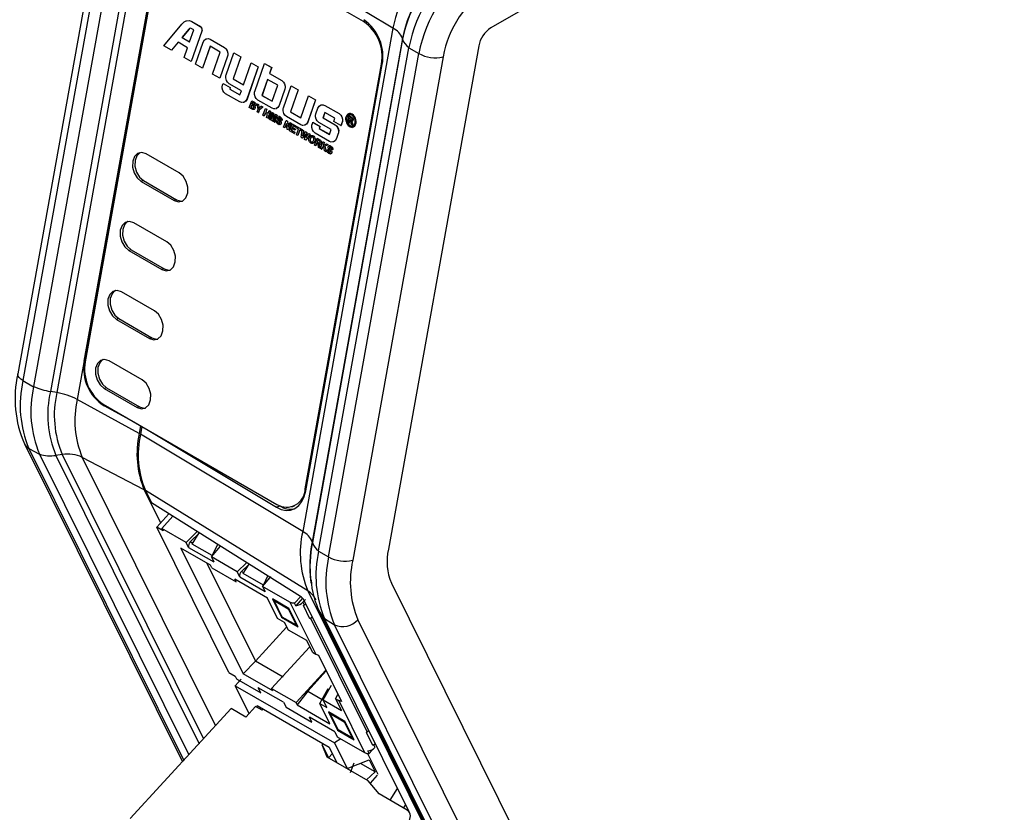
# Model space of a CAD drawing. Header units: millimetres. Extents: x 17 to 414, y 5 to 292.
# Tile 37 of 53: x 281 to 337, y 143 to 189. Entities that reach past the tile are written whole.
import ezdxf

# ---------------------------------------------------------------- set-up
doc = ezdxf.new("R2010")
doc.units = ezdxf.units.MM

msp = doc.modelspace()

# ---------------------------------------------------------------- linework, layer by layer
at = {"color": 7, "linetype": 'Continuous', "lineweight": 25}
for p, q in [((361.549, 219.627), (307.771, 188.581)), ((285.646, 197.694), (280.425, 168.562)), ((285.942, 197.304), (280.72, 168.171)), ((286.556, 196.953), (281.337, 167.833)), ((287.527, 196.675), (282.305, 167.543)), ((287.9, 196.608), (282.679, 167.476)), ((289.081, 196.212), (283.86, 167.08)), ((300.416, 188.957), (290.375, 194.754)), ((302.12, 188.572), (292.741, 194.204)), ((284.265, 169.294), (288.687, 193.965)), ((288.729, 193.843), (284.323, 169.261)), ((288.87, 187.543), (289.908, 188.796)), ((290.317, 188.511), (289.917, 188.032)), ((290.324, 188.513), (289.924, 188.034)), ((290.317, 188.511), (290.324, 188.513)), ((290.479, 188.956), (290.486, 188.958)), ((290.479, 188.956), (290.978, 188.668)), ((290.486, 188.958), (290.985, 188.67)), ((290.598, 188.479), (290.491, 188.54)), ((290.978, 188.668), (290.985, 188.67)), ((302.12, 188.572), (296.898, 159.44)), ((289.917, 188.032), (289.924, 188.034)), ((289.917, 188.032), (290.356, 187.779)), ((289.924, 188.034), (290.357, 187.784)), ((290.356, 187.779), (290.598, 188.479)), ((291.062, 188.402), (290.448, 186.632)), ((291.069, 188.404), (290.455, 186.634)), ((291.062, 188.402), (291.069, 188.404)), ((291.077, 188.457), (291.084, 188.459)), ((291.549, 187.929), (291.556, 187.931)), ((291.549, 187.929), (292.373, 187.454)), ((291.556, 187.931), (292.38, 187.456)), ((302.67, 187.968), (297.448, 158.836)), ((302.679, 187.927), (297.457, 158.795)), ((302.679, 187.927), (302.67, 187.968)), ((289.31, 187.289), (288.87, 187.543)), ((289.688, 187.755), (289.31, 187.289)), ((289.691, 187.753), (289.317, 187.291)), ((290.237, 187.438), (289.688, 187.755)), ((290.042, 186.866), (290.237, 187.438)), ((290.697, 186.488), (291.142, 187.761)), ((291.546, 187.521), (291.103, 186.253)), ((291.551, 187.518), (291.11, 186.256)), ((292.135, 187.182), (291.546, 187.521)), ((292.373, 187.454), (292.38, 187.456)), ((297.822, 158.317), (303.041, 187.436)), ((307.079, 187.545), (301.857, 158.413)), ((303.041, 187.436), (303.043, 187.449)), ((303.041, 187.436), (303.619, 187.098)), ((289.31, 187.289), (289.317, 187.291)), ((290.448, 186.632), (290.042, 186.866)), ((291.692, 185.914), (292.135, 187.182)), ((292.548, 186.951), (292.103, 185.677)), ((292.555, 186.953), (292.11, 185.679)), ((292.47, 185.861), (292.916, 187.14)), ((292.532, 187.266), (292.539, 187.268)), ((292.548, 186.951), (292.555, 186.953)), ((292.562, 187.013), (292.569, 187.015)), ((293.322, 186.906), (292.878, 185.632)), ((293.329, 186.908), (292.885, 185.634)), ((292.916, 187.14), (292.923, 187.142)), ((292.916, 187.14), (293.322, 186.906)), ((292.923, 187.142), (293.329, 186.908)), ((293.322, 186.906), (293.329, 186.908)), ((298.398, 157.966), (303.619, 187.098)), ((305.015, 186.904), (299.794, 157.772)), ((290.448, 186.632), (290.455, 186.634)), ((291.103, 186.253), (290.697, 186.488)), ((291.103, 186.253), (291.11, 186.256)), ((293.469, 185.291), (293.915, 186.563)), ((294.321, 186.329), (293.672, 184.465)), ((294.328, 186.331), (293.679, 184.467)), ((293.915, 186.563), (293.922, 186.565)), ((293.915, 186.563), (294.321, 186.329)), ((293.922, 186.565), (294.328, 186.331)), ((294.129, 184.91), (294.691, 186.525)), ((294.321, 186.329), (294.328, 186.331)), ((294.691, 186.525), (294.698, 186.527)), ((294.691, 186.525), (295.099, 186.289)), ((294.698, 186.527), (295.106, 186.291)), ((295.099, 186.289), (294.981, 185.948)), ((295.106, 186.291), (294.988, 185.95)), ((295.099, 186.289), (295.106, 186.291)), ((297.051, 161.914), (301.457, 186.496)), ((297.078, 161.789), (301.5, 186.46)), ((292.103, 185.677), (291.692, 185.914)), ((292.103, 185.677), (292.11, 185.679)), ((294.981, 185.948), (294.988, 185.95)), ((294.981, 185.948), (295.688, 185.54)), ((294.988, 185.95), (295.695, 185.542)), ((292.266, 185.277), (292.298, 185.366)), ((292.298, 185.366), (292.305, 185.368)), ((292.298, 185.366), (292.706, 185.13)), ((292.305, 185.368), (292.713, 185.132)), ((293.352, 184.949), (292.645, 185.357)), ((292.706, 185.13), (292.677, 185.046)), ((292.713, 185.132), (292.684, 185.049)), ((292.706, 185.13), (292.713, 185.132)), ((292.878, 185.632), (292.885, 185.634)), ((292.878, 185.632), (293.469, 185.291)), ((292.885, 185.634), (293.471, 185.296)), ((294.862, 185.607), (294.542, 184.678)), ((294.867, 185.604), (294.549, 184.68)), ((295.453, 185.266), (294.862, 185.607)), ((295.131, 184.338), (295.453, 185.266)), ((295.688, 185.54), (295.695, 185.542)), ((295.786, 183.952), (296.231, 185.226)), ((295.846, 185.353), (295.853, 185.355)), ((295.876, 185.098), (295.883, 185.1)), ((296.231, 185.226), (296.238, 185.229)), ((296.231, 185.226), (296.637, 184.992)), ((296.238, 185.229), (296.644, 184.994)), ((293.265, 184.298), (292.441, 184.773)), ((292.677, 185.046), (292.684, 185.049)), ((292.677, 185.046), (293.27, 184.704)), ((292.684, 185.049), (293.272, 184.709)), ((293.27, 184.704), (293.352, 184.949)), ((294.542, 184.678), (294.549, 184.68)), ((294.542, 184.678), (295.131, 184.338)), ((294.549, 184.68), (295.132, 184.343)), ((295.86, 185.037), (295.534, 184.095)), ((295.867, 185.039), (295.54, 184.098)), ((295.86, 185.037), (295.867, 185.039)), ((296.637, 184.992), (296.195, 183.724)), ((296.644, 184.994), (296.201, 183.726)), ((296.637, 184.992), (296.644, 184.994)), ((296.788, 183.381), (297.23, 184.65)), ((297.23, 184.65), (297.237, 184.652)), ((297.23, 184.65), (297.636, 184.415)), ((297.237, 184.652), (297.643, 184.417)), ((293.504, 184.277), (293.463, 184.271)), ((293.504, 184.277), (293.511, 184.279)), ((293.672, 184.465), (293.679, 184.467)), ((293.808, 183.983), (293.957, 184.372)), ((293.97, 183.889), (293.808, 183.983)), ((293.942, 184.106), (293.903, 184.005)), ((293.903, 184.005), (293.91, 184.007)), ((293.903, 184.005), (293.971, 183.965)), ((293.947, 184.103), (293.91, 184.007)), ((293.91, 184.007), (293.978, 183.968)), ((294.026, 184.058), (293.942, 184.106)), ((293.957, 184.372), (293.964, 184.374)), ((293.957, 184.372), (294.074, 184.304)), ((293.964, 184.374), (294.081, 184.306)), ((294.003, 184.266), (293.967, 184.174)), ((293.967, 184.174), (293.974, 184.176)), ((293.967, 184.174), (294.021, 184.143)), ((293.971, 183.965), (293.978, 183.968)), ((294.008, 184.263), (293.974, 184.176)), ((293.974, 184.176), (294.028, 184.145)), ((294.058, 184.234), (294.003, 184.266)), ((294.021, 184.143), (294.028, 184.145)), ((294.03, 183.939), (294.036, 183.941)), ((294.036, 183.941), (294.05, 183.943)), ((294.074, 184.304), (294.081, 184.306)), ((294.075, 184.119), (294.081, 184.121)), ((294.081, 184.121), (294.086, 184.122)), ((294.127, 184.27), (294.134, 184.272)), ((294.14, 184.003), (294.147, 184.005)), ((294.141, 184.06), (294.15, 184.063)), ((294.145, 183.942), (294.152, 183.944)), ((294.167, 184.073), (294.148, 184.064)), ((294.161, 184.07), (294.167, 184.073)), ((294.167, 184.228), (294.174, 184.23)), ((294.187, 184.177), (294.194, 184.18)), ((294.188, 184.123), (294.194, 184.126)), ((294.267, 184.193), (294.274, 184.195)), ((294.315, 183.875), (294.267, 184.193)), ((294.267, 184.193), (294.342, 184.149)), ((294.274, 184.195), (294.349, 184.152)), ((295.127, 183.931), (294.303, 184.406)), ((294.342, 184.149), (294.349, 184.152)), ((294.342, 184.149), (294.363, 184.003)), ((294.349, 184.152), (294.37, 184.005)), ((294.363, 184.003), (294.37, 184.005)), ((294.588, 184.007), (294.382, 183.827)), ((294.595, 184.01), (294.389, 183.829)), ((294.399, 183.957), (294.442, 183.996)), ((294.442, 183.996), (294.506, 184.055)), ((294.506, 184.055), (294.513, 184.057)), ((294.506, 184.055), (294.588, 184.007)), ((294.513, 184.057), (294.595, 184.01)), ((294.588, 184.007), (294.595, 184.01)), ((295.534, 184.095), (295.54, 184.098)), ((297.636, 184.415), (297.191, 183.138)), ((297.643, 184.417), (297.198, 183.141)), ((297.636, 184.415), (297.643, 184.417)), ((297.659, 183.617), (297.773, 183.937)), ((298.179, 184.102), (298.186, 184.104)), ((298.179, 184.102), (299.003, 183.626)), ((298.186, 184.104), (299.01, 183.628)), ((294.083, 183.859), (294.092, 183.861)), ((294.114, 183.878), (294.121, 183.88)), ((294.257, 183.724), (294.315, 183.875)), ((294.327, 183.683), (294.257, 183.724)), ((294.382, 183.827), (294.327, 183.683)), ((294.327, 183.683), (294.334, 183.685)), ((294.389, 183.829), (294.334, 183.685)), ((294.382, 183.827), (294.389, 183.829)), ((294.6, 183.526), (294.749, 183.915)), ((294.671, 183.485), (294.6, 183.526)), ((294.737, 183.659), (294.671, 183.485)), ((294.671, 183.485), (294.677, 183.487)), ((294.742, 183.656), (294.677, 183.487)), ((294.87, 183.582), (294.737, 183.659)), ((294.749, 183.915), (294.756, 183.917)), ((294.749, 183.915), (294.819, 183.874)), ((294.756, 183.917), (294.826, 183.876)), ((294.819, 183.874), (294.762, 183.724)), ((294.762, 183.724), (294.769, 183.726)), ((294.762, 183.724), (294.894, 183.647)), ((294.826, 183.876), (294.769, 183.726)), ((294.769, 183.726), (294.896, 183.652)), ((294.803, 183.408), (294.87, 183.582)), ((294.874, 183.368), (294.803, 183.408)), ((294.819, 183.874), (294.826, 183.876)), ((295.022, 183.757), (294.874, 183.368)), ((294.874, 183.368), (294.881, 183.37)), ((295.029, 183.759), (294.881, 183.37)), ((294.894, 183.647), (294.952, 183.797)), ((294.944, 183.327), (295.093, 183.716)), ((294.952, 183.797), (294.959, 183.8)), ((294.952, 183.797), (295.022, 183.757)), ((294.959, 183.8), (295.029, 183.759)), ((295.127, 183.618), (295.008, 183.29)), ((295.123, 183.591), (295.015, 183.292)), ((295.022, 183.757), (295.029, 183.759)), ((295.075, 183.252), (295.127, 183.618)), ((295.093, 183.716), (295.1, 183.718)), ((295.093, 183.716), (295.194, 183.658)), ((295.1, 183.718), (295.201, 183.66)), ((295.341, 183.492), (295.142, 183.213)), ((295.334, 183.474), (295.149, 183.215)), ((295.194, 183.658), (295.15, 183.35)), ((295.15, 183.35), (295.321, 183.584)), ((295.201, 183.66), (295.158, 183.362)), ((295.194, 183.658), (295.201, 183.66)), ((295.21, 183.174), (295.341, 183.492)), ((295.423, 183.526), (295.274, 183.137)), ((295.43, 183.528), (295.281, 183.139)), ((295.321, 183.584), (295.328, 183.586)), ((295.321, 183.584), (295.423, 183.526)), ((295.366, 183.911), (295.325, 183.906)), ((295.328, 183.586), (295.43, 183.528)), ((295.372, 183.913), (295.332, 183.908)), ((295.366, 183.911), (295.372, 183.913)), ((295.423, 183.526), (295.43, 183.528)), ((295.515, 183.455), (295.507, 183.453)), ((295.597, 183.433), (295.604, 183.436)), ((296.785, 182.974), (295.961, 183.449)), ((296.195, 183.724), (296.201, 183.726)), ((296.195, 183.724), (296.788, 183.381)), ((296.201, 183.726), (296.79, 183.386)), ((298.176, 183.694), (298.07, 183.386)), ((298.07, 183.386), (298.077, 183.388)), ((298.07, 183.386), (298.778, 182.977)), ((298.181, 183.691), (298.077, 183.388)), ((298.077, 183.388), (298.785, 182.98)), ((298.764, 183.355), (298.176, 183.694)), ((299.003, 183.626), (299.01, 183.628)), ((299.163, 183.438), (299.17, 183.44)), ((299.507, 183.5), (299.514, 183.503)), ((299.608, 183.56), (299.514, 183.503)), ((299.525, 183.101), (299.596, 183.491)), ((299.596, 183.491), (299.602, 183.493)), ((299.596, 183.491), (299.702, 183.43)), ((299.602, 183.493), (299.709, 183.432)), ((299.636, 183.409), (299.615, 183.292)), ((299.642, 183.406), (299.622, 183.294)), ((299.693, 183.376), (299.636, 183.409)), ((299.702, 183.43), (299.709, 183.432)), ((299.753, 183.591), (299.76, 183.593)), ((299.78, 183.373), (299.787, 183.375)), ((295.008, 183.29), (294.944, 183.327)), ((295.008, 183.29), (295.015, 183.292)), ((295.142, 183.213), (295.075, 183.252)), ((295.142, 183.213), (295.149, 183.215)), ((295.274, 183.137), (295.21, 183.174)), ((295.274, 183.137), (295.281, 183.139)), ((295.38, 183.23), (295.386, 183.232)), ((295.38, 183.23), (295.447, 183.195)), ((295.386, 183.232), (295.454, 183.197)), ((295.447, 183.195), (295.454, 183.197)), ((295.449, 183.135), (295.456, 183.137)), ((295.502, 183.079), (295.509, 183.081)), ((295.521, 183.349), (295.528, 183.351)), ((295.527, 183.312), (295.534, 183.314)), ((295.572, 183.249), (295.579, 183.251)), ((295.586, 182.984), (295.594, 182.987)), ((295.602, 182.99), (295.593, 182.989)), ((295.595, 182.988), (295.602, 182.99)), ((295.703, 183.228), (295.635, 183.264)), ((295.638, 183.154), (295.645, 183.156)), ((295.649, 183.064), (295.655, 183.066)), ((295.684, 183.344), (295.691, 183.346)), ((295.703, 183.228), (295.71, 183.231)), ((295.798, 182.834), (295.947, 183.223)), ((295.864, 182.796), (295.798, 182.834)), ((295.964, 183.057), (295.864, 182.796)), ((295.864, 182.796), (295.871, 182.798)), ((295.965, 183.045), (295.871, 182.798)), ((295.947, 183.223), (295.954, 183.225)), ((295.947, 183.223), (296.013, 183.185)), ((295.954, 183.225), (296.02, 183.187)), ((296.005, 182.715), (295.964, 183.057)), ((296.013, 183.185), (296.02, 183.187)), ((296.013, 183.185), (296.054, 182.843)), ((296.02, 183.187), (296.06, 182.858)), ((296.054, 182.843), (296.154, 183.104)), ((296.219, 183.066), (296.071, 182.677)), ((296.226, 183.068), (296.077, 182.679)), ((296.142, 182.635), (296.291, 183.024)), ((296.154, 183.104), (296.161, 183.106)), ((296.154, 183.104), (296.219, 183.066)), ((296.161, 183.106), (296.226, 183.068)), ((296.219, 183.066), (296.226, 183.068)), ((296.291, 183.024), (296.298, 183.027)), ((296.291, 183.024), (296.545, 182.878)), ((296.298, 183.027), (296.552, 182.88)), ((296.337, 182.919), (296.303, 182.83)), ((296.303, 182.83), (296.31, 182.832)), ((296.303, 182.83), (296.481, 182.728)), ((296.342, 182.916), (296.31, 182.832)), ((296.31, 182.832), (296.487, 182.73)), ((296.521, 182.813), (296.337, 182.919)), ((296.545, 182.878), (296.521, 182.813)), ((296.521, 182.813), (296.527, 182.815)), ((296.552, 182.88), (296.527, 182.815)), ((296.545, 182.878), (296.552, 182.88)), ((296.564, 182.788), (296.589, 182.853)), ((296.589, 182.853), (296.596, 182.855)), ((296.589, 182.853), (296.859, 182.697)), ((296.596, 182.855), (296.866, 182.699)), ((297.024, 182.952), (296.984, 182.947)), ((297.031, 182.954), (296.991, 182.949)), ((297.024, 182.952), (297.031, 182.954)), ((297.191, 183.138), (297.198, 183.141)), ((297.444, 182.996), (297.487, 183.119)), ((297.487, 183.119), (297.494, 183.121)), ((297.487, 183.119), (297.893, 182.884)), ((297.494, 183.121), (297.9, 182.886)), ((298.541, 182.705), (297.833, 183.113)), ((297.893, 182.884), (297.852, 182.767)), ((297.9, 182.886), (297.859, 182.769)), ((297.893, 182.884), (297.9, 182.886)), ((298.702, 183.169), (298.764, 183.355)), ((299.111, 182.933), (298.702, 183.169)), ((298.778, 182.977), (298.785, 182.98)), ((299.178, 183.123), (299.111, 182.933)), ((299.111, 182.933), (299.118, 182.935)), ((299.185, 183.125), (299.118, 182.935)), ((299.178, 183.123), (299.185, 183.125)), ((299.193, 183.181), (299.2, 183.183)), ((299.452, 183.199), (299.459, 183.201)), ((299.576, 183.072), (299.525, 183.101)), ((299.605, 183.238), (299.576, 183.072)), ((299.576, 183.072), (299.583, 183.074)), ((299.611, 183.234), (299.583, 183.074)), ((299.635, 183.221), (299.605, 183.238)), ((299.615, 183.292), (299.622, 183.294)), ((299.615, 183.292), (299.676, 183.256)), ((299.622, 183.294), (299.683, 183.258)), ((299.676, 183.256), (299.683, 183.258)), ((299.726, 182.985), (299.709, 183.063)), ((299.787, 182.95), (299.726, 182.985)), ((299.731, 183.152), (299.737, 183.154)), ((299.763, 183.048), (299.77, 183.05)), ((299.763, 183.048), (299.787, 182.95)), ((299.779, 183.186), (299.765, 183.183)), ((299.765, 183.18), (299.774, 183.183)), ((299.77, 183.05), (299.794, 182.952)), ((299.786, 183.189), (299.772, 183.186)), ((299.779, 183.186), (299.786, 183.189)), ((299.787, 182.95), (299.794, 182.952)), ((299.812, 183.313), (299.819, 183.315)), ((299.817, 183.247), (299.823, 183.249)), ((299.907, 182.903), (299.914, 182.905)), ((299.971, 183.266), (299.978, 183.268)), ((296.071, 182.677), (296.005, 182.715)), ((296.071, 182.677), (296.077, 182.679)), ((296.41, 182.481), (296.142, 182.635)), ((296.278, 182.765), (296.236, 182.661)), ((296.236, 182.661), (296.243, 182.663)), ((296.236, 182.661), (296.435, 182.546)), ((296.283, 182.762), (296.243, 182.663)), ((296.243, 182.663), (296.442, 182.548)), ((296.456, 182.663), (296.278, 182.765)), ((296.435, 182.546), (296.41, 182.481)), ((296.41, 182.481), (296.417, 182.483)), ((296.442, 182.548), (296.417, 182.483)), ((296.435, 182.546), (296.442, 182.548)), ((296.481, 182.728), (296.456, 182.663)), ((296.456, 182.663), (296.463, 182.665)), ((296.487, 182.73), (296.463, 182.665)), ((296.481, 182.728), (296.487, 182.73)), ((296.54, 182.406), (296.665, 182.729)), ((296.611, 182.365), (296.54, 182.406)), ((296.665, 182.729), (296.564, 182.788)), ((296.735, 182.689), (296.611, 182.365)), ((296.611, 182.365), (296.618, 182.367)), ((296.74, 182.686), (296.618, 182.367)), ((296.834, 182.632), (296.735, 182.689)), ((296.804, 182.253), (296.868, 182.691)), ((296.877, 182.211), (296.804, 182.253)), ((296.859, 182.697), (296.834, 182.632)), ((296.834, 182.632), (296.841, 182.634)), ((296.866, 182.699), (296.841, 182.634)), ((296.859, 182.697), (296.866, 182.699)), ((296.868, 182.691), (296.875, 182.693)), ((296.868, 182.691), (296.937, 182.651)), ((296.875, 182.693), (296.944, 182.654)), ((297.058, 182.454), (296.877, 182.211)), ((297.057, 182.445), (296.883, 182.214)), ((296.937, 182.651), (296.886, 182.348)), ((296.886, 182.348), (297.058, 182.582)), ((296.944, 182.654), (296.895, 182.36)), ((296.937, 182.651), (296.944, 182.654)), ((297.009, 182.135), (297.058, 182.454)), ((297.058, 182.582), (297.065, 182.584)), ((297.058, 182.582), (297.134, 182.538)), ((297.065, 182.584), (297.141, 182.54)), ((297.324, 182.428), (297.081, 182.094)), ((297.33, 182.431), (297.087, 182.096)), ((297.134, 182.538), (297.089, 182.235)), ((297.089, 182.235), (297.255, 182.468)), ((297.141, 182.54), (297.097, 182.247)), ((297.134, 182.538), (297.141, 182.54)), ((297.255, 182.468), (297.262, 182.47)), ((297.255, 182.468), (297.324, 182.428)), ((297.262, 182.47), (297.33, 182.431)), ((297.324, 182.428), (297.33, 182.431)), ((297.385, 182.252), (297.392, 182.255)), ((297.419, 182.27), (297.392, 182.255)), ((298.442, 182.017), (297.618, 182.493)), ((297.852, 182.767), (297.859, 182.769)), ((297.852, 182.767), (298.443, 182.426)), ((297.859, 182.769), (298.445, 182.431)), ((298.443, 182.426), (298.541, 182.705)), ((298.953, 182.473), (298.849, 182.182)), ((298.96, 182.475), (298.855, 182.184)), ((298.938, 182.789), (298.945, 182.791)), ((298.953, 182.473), (298.96, 182.475)), ((298.969, 182.535), (298.976, 182.537)), ((296.877, 182.211), (296.883, 182.214)), ((297.081, 182.094), (297.009, 182.135)), ((297.081, 182.094), (297.087, 182.096)), ((297.329, 182.138), (297.336, 182.141)), ((297.448, 181.981), (297.455, 181.983)), ((297.581, 181.805), (297.73, 182.194)), ((297.651, 181.764), (297.581, 181.805)), ((297.713, 181.925), (297.651, 181.764)), ((297.651, 181.764), (297.658, 181.766)), ((297.718, 181.922), (297.658, 181.766)), ((297.742, 181.909), (297.713, 181.925)), ((297.73, 182.194), (297.737, 182.196)), ((297.73, 182.194), (297.882, 182.106)), ((297.775, 182.088), (297.735, 181.984)), ((297.735, 181.984), (297.742, 181.986)), ((297.735, 181.984), (297.773, 181.962)), ((297.737, 182.196), (297.889, 182.108)), ((297.78, 182.085), (297.742, 181.986)), ((297.742, 181.986), (297.78, 181.964)), ((297.773, 181.962), (297.78, 181.964)), ((297.853, 182.043), (297.775, 182.088)), ((297.887, 181.628), (297.812, 181.672)), ((297.85, 181.927), (297.857, 181.929)), ((297.857, 181.929), (297.876, 181.931)), ((297.86, 181.801), (297.867, 181.803)), ((297.882, 182.106), (297.889, 182.108)), ((297.914, 181.847), (297.922, 181.85)), ((297.936, 181.857), (297.921, 181.853)), ((297.925, 181.606), (298.073, 181.996)), ((297.929, 181.854), (297.936, 181.857)), ((297.941, 182.061), (297.948, 182.063)), ((297.97, 182.003), (297.977, 182.005)), ((297.972, 181.93), (297.979, 181.932)), ((298.041, 181.685), (297.995, 181.566)), ((298.048, 181.687), (298.002, 181.568)), ((298.121, 181.719), (298.041, 181.685)), ((298.041, 181.685), (298.048, 181.687)), ((298.121, 181.719), (298.048, 181.687)), ((298.073, 181.996), (298.08, 181.998)), ((298.073, 181.996), (298.144, 181.955)), ((298.08, 181.998), (298.151, 181.957)), ((298.144, 181.955), (298.081, 181.789)), ((298.081, 181.789), (298.272, 181.881)), ((298.151, 181.957), (298.088, 181.793)), ((298.169, 181.466), (298.121, 181.719)), ((298.144, 181.955), (298.151, 181.957)), ((298.367, 181.826), (298.182, 181.746)), ((298.182, 181.746), (298.189, 181.748)), ((298.182, 181.746), (298.249, 181.419)), ((298.374, 181.828), (298.189, 181.748)), ((298.189, 181.748), (298.255, 181.422)), ((298.272, 181.881), (298.279, 181.883)), ((298.272, 181.881), (298.367, 181.826)), ((298.279, 181.883), (298.374, 181.828)), ((298.367, 181.826), (298.374, 181.828)), ((298.443, 181.765), (298.434, 181.763)), ((298.449, 181.659), (298.456, 181.661)), ((298.524, 181.743), (298.531, 181.746)), ((298.681, 181.995), (298.642, 181.99)), ((298.688, 181.997), (298.649, 181.992)), ((298.681, 181.995), (298.688, 181.997)), ((298.849, 182.182), (298.855, 182.184)), ((289.755, 180.197), (287.846, 181.299)), ((297.887, 181.628), (297.894, 181.63)), ((297.995, 181.566), (297.925, 181.606)), ((297.995, 181.566), (298.002, 181.568)), ((298.249, 181.419), (298.169, 181.466)), ((298.249, 181.419), (298.255, 181.422)), ((298.307, 181.54), (298.314, 181.542)), ((298.307, 181.54), (298.375, 181.505)), ((298.314, 181.542), (298.382, 181.507)), ((298.375, 181.505), (298.382, 181.507)), ((298.376, 181.445), (298.383, 181.447)), ((298.429, 181.389), (298.436, 181.391)), ((298.455, 181.622), (298.462, 181.624)), ((298.499, 181.559), (298.506, 181.561)), ((298.513, 181.294), (298.522, 181.297)), ((298.53, 181.3), (298.52, 181.299)), ((298.523, 181.298), (298.53, 181.3)), ((298.631, 181.538), (298.562, 181.574)), ((298.565, 181.464), (298.572, 181.466)), ((298.576, 181.374), (298.583, 181.376)), ((298.611, 181.654), (298.618, 181.656)), ((298.631, 181.538), (298.638, 181.54)), ((287.698, 179.745), (287.56, 179.702)), ((287.56, 179.702), (289.469, 178.6)), ((287.698, 179.745), (289.607, 178.643)), ((289.607, 178.643), (289.469, 178.6)), ((289.039, 176.204), (287.13, 177.306)), ((286.982, 175.751), (286.844, 175.709)), ((286.844, 175.709), (288.753, 174.606)), ((286.982, 175.751), (288.891, 174.649)), ((288.891, 174.649), (288.753, 174.606)), ((288.324, 172.21), (286.414, 173.313)), ((286.266, 171.758), (286.128, 171.715)), ((286.128, 171.715), (288.037, 170.613)), ((286.266, 171.758), (288.175, 170.656)), ((288.175, 170.656), (288.037, 170.613)), ((287.608, 168.217), (285.699, 169.319)), ((280.72, 168.171), (281.334, 167.821)), ((281.337, 167.833), (281.334, 167.821)), ((282.679, 167.476), (282.305, 167.543)), ((285.55, 167.764), (285.412, 167.722)), ((285.412, 167.722), (287.322, 166.62)), ((285.55, 167.764), (287.459, 166.662)), ((287.448, 165.113), (283.86, 167.08)), ((285.364, 166.8), (295.405, 161.003)), ((287.32, 165.67), (285.409, 166.718)), ((287.459, 166.662), (287.322, 166.62)), ((287.527, 165.551), (287.448, 165.113)), ((287.598, 165.51), (287.519, 165.072)), ((287.859, 165.359), (295.382, 160.841)), ((296.898, 159.44), (287.519, 165.072)), ((280.814, 164.504), (289.938, 146.107)), ((281.064, 164.243), (281.684, 163.912)), ((281.064, 164.243), (290.016, 146.192)), ((281.679, 163.92), (281.684, 163.912)), ((281.684, 163.912), (290.312, 146.515)), ((282.992, 163.898), (282.629, 163.844)), ((287.734, 161.848), (284.153, 163.731)), ((287.734, 161.848), (288.682, 159.936)), ((297.2, 156), (287.805, 161.807)), ((287.805, 161.807), (288.158, 161.096)), ((296.778, 155.68), (288.158, 161.096)), ((296.271, 160.875), (296.427, 160.923)), ((289.165, 160.463), (288.456, 159.689)), ((289.394, 160.32), (288.753, 159.621)), ((292.626, 151.28), (288.456, 159.689)), ((288.825, 159.476), (288.456, 159.689)), ((290.157, 158.81), (288.753, 159.621)), ((288.753, 159.621), (288.825, 159.476)), ((290.789, 159.443), (290.157, 158.81)), ((290.923, 159.359), (290.4, 158.836)), ((290.508, 158.716), (290.909, 159.368)), ((291.565, 157.489), (289.843, 158.483)), ((289.843, 158.483), (293.451, 151.208)), ((290.301, 158.52), (290.157, 158.81)), ((290.301, 158.52), (291.764, 157.676)), ((290.542, 158.754), (290.4, 158.836)), ((291.671, 158.045), (290.508, 158.716)), ((291.62, 157.966), (292.138, 158.595)), ((291.671, 158.045), (291.993, 158.687)), ((297.457, 158.795), (297.448, 158.836)), ((297.819, 158.304), (297.822, 158.317)), ((293.116, 157.102), (291.62, 157.966)), ((291.62, 157.966), (291.764, 157.676)), ((291.7, 158.085), (291.671, 158.045)), ((297.819, 158.304), (298.398, 157.966)), ((291.35, 157.613), (294.164, 151.94)), ((291.637, 157.344), (291.565, 157.489)), ((291.637, 157.344), (293.051, 156.528)), ((293.661, 157.639), (293.116, 157.102)), ((293.795, 157.555), (293.36, 157.127)), ((293.464, 157.01), (293.798, 157.553)), ((294.867, 155.583), (292.979, 156.673)), ((293.051, 156.528), (292.979, 156.673)), ((293.26, 156.812), (293.116, 157.102)), ((293.26, 156.812), (294.722, 155.968)), ((293.36, 157.127), (293.497, 157.048)), ((294.627, 156.339), (293.464, 157.01)), ((294.578, 156.258), (295.02, 156.785)), ((294.627, 156.339), (294.891, 156.866)), ((295.032, 156.835), (294.656, 156.379)), ((297.36, 156.612), (297.381, 156.447)), ((296.162, 155.344), (294.578, 156.258)), ((294.578, 156.258), (294.722, 155.968)), ((294.656, 156.379), (294.627, 156.339)), ((297.372, 156.506), (297.381, 156.447)), ((302.029, 156.447), (328.343, 103.389)), ((295.449, 154.409), (294.867, 155.583)), ((295.144, 155.541), (295.674, 154.473)), ((296.103, 154.987), (295.144, 155.541)), ((296.428, 155.291), (296.782, 155.677)), ((296.896, 155.578), (296.5, 155.146)), ((297.056, 155.506), (296.91, 155.347)), ((303.052, 143.219), (296.971, 155.481)), ((297.2, 156), (323.513, 102.942)), ((295.244, 155.442), (296.061, 154.97)), ((295.716, 154.491), (295.244, 155.442)), ((296.061, 154.97), (296.533, 154.019)), ((296.632, 153.92), (296.103, 154.987)), ((296.162, 155.344), (297.652, 152.34)), ((296.5, 155.146), (296.428, 155.291)), ((296.91, 155.347), (296.987, 155.194)), ((296.94, 155.148), (297.089, 155.242)), ((296.94, 155.148), (296.987, 155.194)), ((297.314, 154.394), (296.94, 155.148)), ((295.855, 154.175), (295.449, 154.409)), ((295.674, 154.473), (296.632, 153.92)), ((296.533, 154.019), (295.716, 154.491)), ((297.463, 154.489), (297.314, 154.394)), ((300.631, 147.846), (297.36, 154.44)), ((297.888, 154.764), (324.202, 101.707)), ((298.168, 154.395), (298.164, 154.404)), ((298.168, 154.395), (298.742, 154.038)), ((324.478, 101.346), (298.168, 154.395)), ((300.095, 154.335), (326.408, 101.278)), ((294.164, 151.94), (295.969, 153.911)), ((296.073, 153.734), (295.855, 154.175)), ((325.055, 100.981), (298.742, 154.038)), ((297.129, 153.124), (296.073, 153.734)), ((295.101, 150.359), (297.287, 152.745)), ((297.464, 152.448), (297.129, 153.124)), ((297.464, 152.448), (297.652, 152.34)), ((297.652, 152.34), (297.805, 152.286)), ((297.805, 152.286), (299.137, 149.602)), ((293.451, 151.208), (294.164, 151.94)), ((295.774, 151.011), (294.164, 151.94)), ((292.626, 151.28), (292.995, 151.067)), ((292.995, 151.067), (293.067, 150.922)), ((293.067, 150.922), (294.471, 150.111)), ((295.173, 150.214), (293.451, 151.208)), ((296.516, 149.543), (298.235, 151.42)), ((297.188, 150.195), (298.262, 151.366)), ((293.001, 150.509), (293.349, 150.889)), ((293.001, 150.509), (298.729, 147.203)), ((293.798, 148.904), (293.001, 150.509)), ((293.187, 150.853), (293.233, 150.762)), ((295.79, 149.557), (294.328, 150.401)), ((294.471, 150.111), (294.328, 150.401)), ((295.173, 150.214), (295.101, 150.359)), ((295.101, 150.359), (296.516, 149.543)), ((297.892, 149.483), (298.381, 150.344)), ((298.079, 149.69), (298.567, 150.552)), ((297.188, 150.195), (296.588, 149.398)), ((297.188, 150.195), (298.023, 149.713)), ((298.798, 149.757), (298.938, 150.003)), ((293.61, 148.699), (294.172, 149.312)), ((294.547, 149.096), (294.172, 149.312)), ((294.3, 149.285), (294.258, 149.37)), ((294.258, 149.37), (298.433, 146.96)), ((295.79, 149.557), (295.934, 149.267)), ((295.934, 149.267), (297.43, 148.403)), ((296.588, 149.398), (296.516, 149.543)), ((296.588, 149.398), (298.475, 148.308)), ((298.475, 148.308), (297.892, 149.483)), ((297.892, 149.483), (298.298, 149.249)), ((298.298, 149.249), (298.079, 149.69)), ((298.079, 149.69), (299.134, 149.081)), ((298.798, 149.757), (299.134, 149.081)), ((298.798, 149.757), (298.986, 149.649)), ((299.137, 149.602), (298.986, 149.649)), ((298.986, 149.649), (300.476, 146.645)), ((286.928, 142.822), (292.761, 149.188)), ((293.61, 148.699), (292.761, 149.188)), ((294.611, 149.166), (294.547, 149.096)), ((298.749, 147.849), (297.286, 148.693)), ((297.43, 148.403), (297.286, 148.693)), ((298.386, 149.003), (298.916, 147.936)), ((299.345, 148.45), (298.386, 149.003)), ((298.486, 148.905), (299.303, 148.433)), ((298.958, 147.953), (298.486, 148.905)), ((299.303, 148.433), (299.775, 147.482)), ((299.874, 147.383), (299.345, 148.45)), ((298.749, 147.849), (298.892, 147.559)), ((298.892, 147.559), (300.476, 146.645)), ((298.916, 147.936), (299.874, 147.383)), ((299.775, 147.482), (298.958, 147.953)), ((300.733, 147.895), (300.584, 147.8)), ((300.584, 147.8), (300.631, 147.846)), ((300.958, 147.046), (300.584, 147.8)), ((298.022, 147.089), (298.087, 147.16)), ((298.312, 146.383), (298.022, 147.089)), ((298.022, 147.089), (298.392, 146.344)), ((298.433, 146.96), (298.883, 146.052)), ((299.107, 147.436), (298.729, 147.203)), ((298.729, 147.203), (299.467, 145.715)), ((301.107, 147.141), (300.958, 147.046)), ((301.081, 146.938), (301.005, 147.092)), ((300.681, 145.015), (298.312, 146.383)), ((298.392, 146.344), (298.617, 146.59)), ((300.65, 146.597), (301.25, 145.386)), ((300.743, 146.592), (300.671, 146.737)), ((300.903, 146.768), (300.743, 146.592)), ((298.392, 146.344), (298.397, 146.334)), ((299.467, 145.715), (300.747, 146.224)), ((299.659, 145.484), (299.88, 146.06)), ((301.095, 145.523), (300.234, 146.02)), ((300.747, 146.224), (301.095, 145.523)), ((301.095, 145.523), (300.583, 145.072)), ((301.206, 145.337), (300.792, 144.882)), ((301.317, 144.249), (300.682, 145.015)), ((302.944, 143.31), (301.317, 144.249)), ((301.949, 143.885), (302.387, 144.561)), ((302.847, 143.633), (302.721, 143.439))]:
    msp.add_line(p, q, dxfattribs=at)
at = {"color": 8, "linetype": 'Continuous', "lineweight": 25}
for p, q in [((300.416, 188.957), (300.541, 188.996)), ((301.457, 186.496), (301.509, 186.512)), ((284.265, 169.294), (284.332, 169.314)), ((285.409, 166.718), (285.465, 166.741)), ((282.629, 163.844), (290.903, 147.16)), ((282.992, 163.898), (291.156, 147.436)), ((284.153, 163.731), (291.856, 148.2)), ((297.051, 161.914), (297.103, 161.93)), ((295.59, 160.914), (295.382, 160.841))]:
    msp.add_line(p, q, dxfattribs=at)
at = {"color": 7, "linetype": 'Continuous', "lineweight": 25, "flags": 128}
for points in [[(289.908, 188.796), (290.047, 188.928), (290.167, 188.989)], [(290.167, 188.989), (290.345, 189.005), (290.479, 188.956)], [(290.174, 188.991), (290.352, 189.007), (290.486, 188.958)], [(290.38, 188.555), (290.357, 188.544), (290.324, 188.513)], [(291.077, 188.457), (291.07, 188.426), (291.062, 188.402)], [(291.084, 188.459), (291.077, 188.428), (291.069, 188.404)], [(291.142, 187.761), (291.217, 187.89), (291.308, 187.951)], [(291.315, 187.953), (291.45, 187.97), (291.556, 187.931)], [(291.348, 187.956), (291.443, 187.968), (291.549, 187.929)], [(292.373, 187.454), (292.476, 187.364), (292.532, 187.266)], [(292.38, 187.456), (292.482, 187.367), (292.539, 187.268)], [(292.532, 187.266), (292.567, 187.125), (292.562, 187.013)], [(292.539, 187.268), (292.574, 187.127), (292.569, 187.015)], [(292.562, 187.013), (292.555, 186.979), (292.548, 186.951)], [(292.569, 187.015), (292.562, 186.981), (292.555, 186.953)], [(292.484, 185.545), (292.448, 185.687), (292.454, 185.799)], [(292.454, 185.799), (292.462, 185.834), (292.47, 185.861)], [(292.281, 184.961), (292.245, 185.103), (292.25, 185.216)], [(292.25, 185.216), (292.258, 185.25), (292.266, 185.277)], [(292.645, 185.357), (292.542, 185.446), (292.484, 185.545)], [(295.688, 185.54), (295.789, 185.452), (295.846, 185.353)], [(295.695, 185.542), (295.796, 185.454), (295.853, 185.355)], [(295.846, 185.353), (295.882, 185.211), (295.876, 185.098)], [(295.853, 185.355), (295.889, 185.213), (295.883, 185.1)], [(295.876, 185.098), (295.868, 185.062), (295.86, 185.037)], [(295.883, 185.1), (295.875, 185.065), (295.867, 185.039)], [(292.441, 184.773), (292.338, 184.863), (292.281, 184.961)], [(294.143, 184.594), (294.107, 184.737), (294.112, 184.849)], [(294.112, 184.849), (294.12, 184.884), (294.129, 184.91)], [(294.303, 184.406), (294.2, 184.496), (294.143, 184.594)], [(293.418, 184.265), (293.371, 184.259), (293.265, 184.298)], [(293.672, 184.465), (293.595, 184.337), (293.504, 184.277)], [(293.679, 184.467), (293.602, 184.34), (293.511, 184.279)], [(293.971, 183.965), (294.01, 183.945), (294.03, 183.939)], [(293.978, 183.968), (294.017, 183.947), (294.036, 183.941)], [(294.021, 184.143), (294.056, 184.125), (294.075, 184.119)], [(294.028, 184.145), (294.063, 184.127), (294.081, 184.121)], [(294.03, 183.939), (294.046, 183.941), (294.057, 183.948)], [(294.057, 183.948), (294.067, 183.963), (294.072, 183.977)], [(294.094, 184.211), (294.079, 184.222), (294.058, 184.234)], [(294.074, 184.304), (294.11, 184.283), (294.127, 184.27)], [(294.075, 184.119), (294.092, 184.12), (294.102, 184.127)], [(294.081, 184.306), (294.117, 184.285), (294.134, 184.272)], [(294.113, 184.185), (294.105, 184.2), (294.094, 184.211)], [(294.102, 184.127), (294.112, 184.14), (294.116, 184.153)], [(294.161, 184.07), (294.133, 184.058), (294.104, 184.059)], [(294.104, 184.059), (294.128, 184.029), (294.14, 184.003)], [(294.111, 184.061), (294.135, 184.032), (294.147, 184.005)], [(294.116, 184.153), (294.116, 184.171), (294.113, 184.185)], [(294.145, 183.942), (294.132, 183.903), (294.114, 183.878)], [(294.152, 183.944), (294.139, 183.905), (294.121, 183.88)], [(294.127, 184.27), (294.152, 184.248), (294.167, 184.228)], [(294.134, 184.272), (294.159, 184.25), (294.174, 184.23)], [(294.14, 184.003), (294.147, 183.968), (294.145, 183.942)], [(294.147, 184.005), (294.154, 183.97), (294.152, 183.944)], [(294.188, 184.123), (294.176, 184.089), (294.161, 184.07)], [(294.167, 184.228), (294.181, 184.201), (294.187, 184.177)], [(294.194, 184.126), (294.183, 184.091), (294.167, 184.073)], [(294.174, 184.23), (294.188, 184.203), (294.194, 184.18)], [(294.187, 184.177), (294.19, 184.147), (294.188, 184.123)], [(294.194, 184.18), (294.197, 184.149), (294.194, 184.126)], [(294.363, 184.003), (294.37, 183.954), (294.372, 183.928)], [(294.37, 184.005), (294.376, 183.956), (294.379, 183.931)], [(294.372, 183.928), (294.387, 183.944), (294.399, 183.957)], [(295.534, 184.095), (295.457, 183.971), (295.366, 183.911)], [(295.54, 184.098), (295.464, 183.973), (295.372, 183.913)], [(295.77, 183.891), (295.778, 183.925), (295.786, 183.952)], [(297.773, 183.937), (297.847, 184.063), (297.938, 184.123)], [(297.938, 184.123), (298.073, 184.14), (298.179, 184.102)], [(297.945, 184.125), (298.08, 184.142), (298.186, 184.104)], [(294.057, 183.856), (294.013, 183.868), (293.97, 183.889)], [(294.114, 183.878), (294.085, 183.859), (294.057, 183.856)], [(294.121, 183.88), (294.092, 183.861), (294.091, 183.861)], [(295.28, 183.9), (295.232, 183.893), (295.127, 183.931)], [(295.453, 183.318), (295.449, 183.351), (295.452, 183.378)], [(295.452, 183.378), (295.472, 183.427), (295.5, 183.45)], [(295.584, 183.363), (295.555, 183.375), (295.54, 183.375)], [(295.597, 183.433), (295.654, 183.388), (295.684, 183.344)], [(295.604, 183.436), (295.661, 183.39), (295.691, 183.346)], [(295.8, 183.637), (295.764, 183.779), (295.77, 183.891)], [(295.961, 183.449), (295.858, 183.539), (295.8, 183.637)], [(297.676, 183.3), (297.64, 183.442), (297.645, 183.554)], [(297.645, 183.554), (297.653, 183.59), (297.659, 183.617)], [(299.003, 183.626), (299.106, 183.537), (299.163, 183.438)], [(299.01, 183.628), (299.113, 183.539), (299.17, 183.44)], [(299.163, 183.438), (299.199, 183.295), (299.193, 183.181)], [(299.17, 183.44), (299.206, 183.297), (299.2, 183.183)], [(299.405, 183.193), (299.392, 183.298), (299.399, 183.395), (299.425, 183.482), (299.47, 183.555), (299.531, 183.605), (299.603, 183.626), (299.679, 183.621), (299.753, 183.591)], [(299.702, 183.43), (299.754, 183.396), (299.78, 183.373)], [(299.709, 183.432), (299.761, 183.398), (299.787, 183.375)], [(299.78, 183.373), (299.801, 183.342), (299.812, 183.313)], [(299.787, 183.375), (299.808, 183.344), (299.819, 183.315)], [(295.378, 183.146), (295.375, 183.192), (295.38, 183.23)], [(295.415, 183.068), (295.389, 183.111), (295.378, 183.146)], [(295.488, 183.005), (295.443, 183.037), (295.415, 183.068)], [(295.475, 183.263), (295.46, 183.293), (295.453, 183.318)], [(295.527, 183.193), (295.493, 183.237), (295.475, 183.263)], [(295.595, 182.988), (295.54, 182.983), (295.488, 183.005)], [(295.502, 183.079), (295.535, 183.065), (295.554, 183.065)], [(295.509, 183.081), (295.542, 183.067), (295.557, 183.067)], [(295.527, 183.312), (295.546, 183.283), (295.572, 183.249)], [(295.57, 183.134), (295.553, 183.16), (295.527, 183.193)], [(295.534, 183.314), (295.553, 183.285), (295.579, 183.251)], [(295.572, 183.249), (295.619, 183.187), (295.638, 183.154)], [(295.579, 183.251), (295.626, 183.189), (295.645, 183.156)], [(295.649, 183.064), (295.627, 183.012), (295.595, 182.988)], [(295.655, 183.066), (295.634, 183.014), (295.602, 182.99)], [(295.635, 183.264), (295.633, 183.298), (295.626, 183.321)], [(295.638, 183.154), (295.651, 183.104), (295.649, 183.064)], [(295.645, 183.156), (295.657, 183.106), (295.655, 183.066)], [(295.684, 183.344), (295.703, 183.281), (295.703, 183.228)], [(295.691, 183.346), (295.71, 183.283), (295.71, 183.231)], [(296.939, 182.941), (296.891, 182.935), (296.785, 182.974)], [(297.191, 183.138), (297.115, 183.012), (297.024, 182.952)], [(297.198, 183.141), (297.122, 183.014), (297.031, 182.954)], [(297.458, 182.681), (297.422, 182.823), (297.427, 182.935)], [(297.427, 182.935), (297.435, 182.969), (297.444, 182.996)], [(297.833, 183.113), (297.733, 183.201), (297.676, 183.3)], [(298.778, 182.977), (298.881, 182.888), (298.938, 182.789)], [(298.785, 182.98), (298.888, 182.89), (298.945, 182.791)], [(299.193, 183.181), (299.186, 183.147), (299.178, 183.123)], [(299.2, 183.183), (299.193, 183.15), (299.185, 183.125)], [(299.452, 183.199), (299.479, 183.112), (299.521, 183.035), (299.575, 182.971), (299.634, 182.925), (299.697, 182.9), (299.761, 182.896), (299.821, 182.915), (299.871, 182.957)], [(299.459, 183.201), (299.486, 183.115), (299.528, 183.037), (299.582, 182.973), (299.641, 182.928), (299.704, 182.902), (299.768, 182.898), (299.783, 182.903)], [(299.709, 183.063), (299.688, 183.146), (299.673, 183.184)], [(299.683, 183.258), (299.724, 183.24), (299.736, 183.239)], [(299.751, 183.18), (299.742, 183.178), (299.708, 183.188)], [(299.708, 183.188), (299.722, 183.168), (299.731, 183.152)], [(299.715, 183.19), (299.729, 183.17), (299.737, 183.154)], [(299.731, 183.152), (299.748, 183.103), (299.763, 183.048)], [(299.737, 183.154), (299.755, 183.105), (299.77, 183.05)], [(299.76, 183.308), (299.752, 183.327), (299.743, 183.341)], [(299.762, 183.272), (299.763, 183.292), (299.76, 183.308)], [(299.817, 183.247), (299.801, 183.207), (299.779, 183.186)], [(299.823, 183.249), (299.808, 183.209), (299.786, 183.189)], [(299.907, 182.903), (299.839, 182.848), (299.802, 182.837)], [(299.914, 182.905), (299.846, 182.85), (299.809, 182.84)], [(299.812, 183.313), (299.818, 183.275), (299.817, 183.247)], [(299.819, 183.315), (299.825, 183.277), (299.823, 183.249)], [(297.283, 182.252), (297.318, 182.31), (297.362, 182.347), (297.415, 182.36), (297.476, 182.347), (297.531, 182.313), (297.578, 182.256), (297.607, 182.182), (297.613, 182.102), (297.598, 182.029), (297.571, 181.971), (297.531, 181.925), (297.485, 181.9), (297.433, 181.896), (297.378, 181.914), (297.331, 181.946), (297.296, 181.988), (297.271, 182.036), (297.259, 182.085), (297.259, 182.177)], [(297.259, 182.177), (297.27, 182.219), (297.283, 182.252)], [(297.385, 182.252), (297.346, 182.196), (297.329, 182.138)], [(297.392, 182.255), (297.353, 182.198), (297.336, 182.141)], [(297.376, 182.35), (297.422, 182.362), (297.483, 182.349), (297.538, 182.315), (297.585, 182.258), (297.614, 182.185), (297.62, 182.104), (297.605, 182.031), (297.577, 181.973), (297.538, 181.927), (297.506, 181.909)], [(297.531, 182.203), (297.516, 182.231), (297.496, 182.253), (297.468, 182.27), (297.425, 182.275), (297.385, 182.252)], [(297.618, 182.493), (297.515, 182.582), (297.458, 182.681)], [(298.938, 182.789), (298.974, 182.647), (298.969, 182.535)], [(298.945, 182.791), (298.981, 182.649), (298.976, 182.537)], [(298.969, 182.535), (298.961, 182.5), (298.953, 182.473)], [(298.976, 182.537), (298.968, 182.503), (298.96, 182.475)], [(297.329, 182.138), (297.327, 182.105), (297.331, 182.073), (297.342, 182.041), (297.358, 182.015), (297.38, 181.995), (297.403, 181.982), (297.448, 181.981)], [(297.336, 182.141), (297.334, 182.108), (297.338, 182.075), (297.349, 182.044), (297.365, 182.017), (297.387, 181.997), (297.41, 181.985), (297.455, 181.983)], [(297.448, 181.981), (297.48, 182), (297.504, 182.028)], [(297.773, 181.962), (297.825, 181.935), (297.85, 181.927)], [(297.796, 181.806), (297.786, 181.854), (297.775, 181.88)], [(297.78, 181.964), (297.832, 181.937), (297.857, 181.929)], [(297.812, 181.672), (297.805, 181.734), (297.796, 181.806)], [(297.929, 181.854), (297.886, 181.845), (297.842, 181.856)], [(297.842, 181.856), (297.853, 181.827), (297.86, 181.801)], [(297.849, 181.858), (297.86, 181.829), (297.867, 181.803)], [(297.85, 181.927), (297.87, 181.929), (297.884, 181.937)], [(297.86, 181.801), (297.876, 181.715), (297.887, 181.628)], [(297.867, 181.803), (297.883, 181.717), (297.894, 181.63)], [(297.882, 182.106), (297.92, 182.081), (297.941, 182.061)], [(297.884, 181.937), (297.896, 181.953), (297.901, 181.969)], [(297.889, 182.108), (297.927, 182.083), (297.948, 182.063)], [(297.972, 181.93), (297.954, 181.879), (297.929, 181.854)], [(297.979, 181.932), (297.96, 181.881), (297.936, 181.857)], [(297.941, 182.061), (297.96, 182.031), (297.97, 182.003)], [(297.948, 182.063), (297.967, 182.033), (297.977, 182.005)], [(297.97, 182.003), (297.975, 181.963), (297.972, 181.93)], [(297.977, 182.005), (297.982, 181.965), (297.979, 181.932)], [(298.38, 181.627), (298.377, 181.661), (298.38, 181.688)], [(298.38, 181.688), (298.399, 181.737), (298.427, 181.76)], [(298.596, 181.984), (298.548, 181.978), (298.442, 182.017)], [(298.511, 181.673), (298.483, 181.685), (298.467, 181.685)], [(298.524, 181.743), (298.581, 181.698), (298.611, 181.654)], [(298.531, 181.746), (298.588, 181.7), (298.618, 181.656)], [(298.849, 182.182), (298.772, 182.055), (298.681, 181.995)], [(298.855, 182.184), (298.779, 182.057), (298.688, 181.997)], [(287.846, 181.299), (287.592, 181.379), (287.354, 181.325), (287.17, 181.146), (287.067, 180.868), (287.06, 180.535), (287.152, 180.196), (287.327, 179.903), (287.56, 179.702)], [(287.507, 181.376), (287.492, 181.368), (287.308, 181.189), (287.204, 180.911), (287.198, 180.577), (287.289, 180.239), (287.465, 179.946), (287.698, 179.745)], [(298.306, 181.456), (298.303, 181.502), (298.307, 181.54)], [(298.342, 181.378), (298.316, 181.421), (298.306, 181.456)], [(298.415, 181.315), (298.371, 181.347), (298.342, 181.378)], [(298.402, 181.573), (298.388, 181.603), (298.38, 181.627)], [(298.454, 181.503), (298.42, 181.547), (298.402, 181.573)], [(298.523, 181.298), (298.468, 181.293), (298.415, 181.315)], [(298.429, 181.389), (298.463, 181.375), (298.482, 181.375)], [(298.436, 181.391), (298.47, 181.377), (298.484, 181.377)], [(298.497, 181.444), (298.48, 181.47), (298.454, 181.503)], [(298.455, 181.622), (298.473, 181.593), (298.499, 181.559)], [(298.462, 181.624), (298.48, 181.595), (298.506, 181.561)], [(298.499, 181.559), (298.547, 181.497), (298.565, 181.464)], [(298.506, 181.561), (298.553, 181.499), (298.572, 181.466)], [(298.576, 181.374), (298.554, 181.322), (298.523, 181.298)], [(298.583, 181.376), (298.561, 181.324), (298.53, 181.3)], [(298.562, 181.574), (298.561, 181.608), (298.553, 181.631)], [(298.565, 181.464), (298.578, 181.414), (298.576, 181.374)], [(298.572, 181.466), (298.585, 181.416), (298.583, 181.376)], [(298.611, 181.654), (298.631, 181.591), (298.631, 181.538)], [(298.618, 181.656), (298.637, 181.593), (298.638, 181.54)], [(289.469, 178.6), (289.723, 178.52), (289.961, 178.574), (290.145, 178.754), (290.249, 179.031), (290.255, 179.365), (290.163, 179.704), (289.988, 179.996), (289.755, 180.197)], [(289.607, 178.643), (289.861, 178.563), (289.946, 178.566)], [(287.13, 177.306), (286.876, 177.386), (286.638, 177.332), (286.454, 177.152), (286.351, 176.875), (286.344, 176.541), (286.436, 176.202), (286.611, 175.91), (286.844, 175.709)], [(286.791, 177.382), (286.776, 177.375), (286.592, 177.195), (286.489, 176.918), (286.482, 176.584), (286.574, 176.245), (286.749, 175.953), (286.982, 175.751)], [(288.753, 174.606), (289.008, 174.527), (289.245, 174.581), (289.429, 174.76), (289.533, 175.038), (289.539, 175.371), (289.448, 175.71), (289.272, 176.002), (289.039, 176.204)], [(288.891, 174.649), (289.145, 174.569), (289.23, 174.573)], [(286.414, 173.313), (286.16, 173.392), (285.923, 173.338), (285.738, 173.159), (285.635, 172.881), (285.629, 172.548), (285.72, 172.209), (285.896, 171.917), (286.128, 171.715)], [(286.075, 173.389), (286.06, 173.381), (285.876, 173.202), (285.773, 172.924), (285.766, 172.59), (285.858, 172.252), (286.033, 171.959), (286.266, 171.758)], [(288.037, 170.613), (288.292, 170.533), (288.529, 170.587), (288.714, 170.767), (288.817, 171.044), (288.823, 171.378), (288.732, 171.717), (288.556, 172.009), (288.324, 172.21)], [(288.175, 170.656), (288.43, 170.576), (288.515, 170.579)], [(285.699, 169.319), (285.444, 169.399), (285.207, 169.345), (285.022, 169.165), (284.919, 168.888), (284.913, 168.554), (285.004, 168.215), (285.18, 167.923), (285.412, 167.722)], [(285.359, 169.395), (285.345, 169.388), (285.16, 169.208), (285.057, 168.931), (285.051, 168.597), (285.142, 168.258), (285.318, 167.966), (285.55, 167.764)], [(287.322, 166.62), (287.576, 166.54), (287.814, 166.594), (287.998, 166.773), (288.101, 167.051), (288.107, 167.384), (288.016, 167.723), (287.841, 168.016), (287.608, 168.217)], [(287.459, 166.662), (287.714, 166.583), (287.799, 166.586)], [(295.382, 160.841), (295.657, 160.714), (295.934, 160.66), (296.201, 160.681), (296.45, 160.776), (296.669, 160.942), (296.851, 161.173), (296.99, 161.459), (297.078, 161.789)], [(296.428, 155.291), (296.286, 155.298), (296.162, 155.344)], [(300.476, 146.645), (300.6, 146.599), (300.743, 146.592)]]:
    msp.add_lwpolyline(points, dxfattribs=at)
at = {"color": 8, "linetype": 'Continuous', "lineweight": 25, "flags": 128}
msp.add_lwpolyline([(280.72, 168.171), (280.595, 168.255), (280.502, 168.344), (280.443, 168.434), (280.422, 168.523), (280.425, 168.562)], dxfattribs=at)
at = {"color": 7, "linetype": 'Continuous', "lineweight": 25}
for centre, radius, start, end in [((308.317, 187.421), 6.303, 123.5787, 169.4758), ((309.59, 186.683), 7.038, 123.5787, 169.4758), ((309.689, 186.625), 7.13, 123.5787, 169.4758), ((310.736, 186.018), 7.825, 123.6841, 169.4655), ((311.353, 185.662), 7.866, 123.5787, 169.4758), ((311.202, 185.755), 6.293, 123.5787, 169.4758), ((298.905, 186.92), 2.636, 349.9484, 54.3604), ((290.419, 188.438), 0.125, 54.4905, 144.5769), ((290.892, 188.499), 0.19, 347.2487, 62.806), ((290.898, 188.501), 0.19, 347.2487, 62.806), ((299.025, 186.918), 2.468, 350.1422, 55.7134), ((301.65, 187.591), 1.088, 20.3054, 64.4023), ((308.627, 187.259), 1.575, 122.9319, 169.5406), ((303.534, 188.2), 0.897, 197.7122, 236.869), ((304.571, 188.825), 1.972, 241.1392, 283.027), ((293.986, 183.977), 0.0905, 28.2704, 63.6805), ((294.004, 183.989), 0.0686, 350.0626, 26.7274), ((295.533, 183.353), 0.102, 51.5014, 109.1521), ((295.541, 183.36), 0.0982, 50.5753, 105.7324), ((295.551, 183.347), 0.0299, 112.6309, 175.6531), ((295.558, 183.349), 0.0299, 112.6309, 175.6531), ((299.781, 183.295), 0.343, 143.1266, 196.3002), ((299.788, 183.297), 0.343, 143.1266, 196.3002), ((299.642, 183.38), 0.181, 56.3797, 138.4503), ((299.639, 183.409), 0.22, 56.7545, 113.205), ((299.609, 183.209), 0.187, 44.572, 63.281), ((299.51, 183.179), 0.422, 10.988, 56.5145), ((299.486, 183.176), 0.494, 10.4082, 57.1565), ((299.493, 183.179), 0.494, 10.4082, 57.1565), ((295.565, 183.167), 0.121, 166.6496, 195.6999), ((295.548, 183.176), 0.108, 202.6389, 244.3347), ((295.572, 183.169), 0.121, 166.6496, 195.6999), ((295.555, 183.178), 0.108, 202.6389, 244.3347), ((295.578, 183.339), 0.058, 170.2103, 208.0855), ((295.585, 183.342), 0.058, 170.2103, 208.0855), ((295.543, 183.097), 0.0341, 290.2152, 354.3596), ((295.516, 183.104), 0.0617, 350.8369, 28.8024), ((295.538, 183.276), 0.0989, 27.1687, 62.2655), ((299.811, 183.237), 0.408, 186.2335, 265.0804), ((299.592, 183.138), 0.0932, 29.4203, 62.279), ((299.725, 183.31), 0.0731, 227.4379, 280.3578), ((299.723, 183.275), 0.0396, 293.6601, 356.8559), ((299.593, 183.162), 0.346, 323.5627, 16.3439), ((299.551, 183.153), 0.435, 324.8926, 14.9917), ((299.558, 183.155), 0.435, 324.8926, 14.9917), ((297.347, 182.141), 0.194, 324.1551, 18.7349), ((297.704, 181.83), 0.0874, 34.7684, 64.0599), ((297.805, 181.941), 0.113, 39.5408, 64.8171), ((297.842, 181.98), 0.0597, 349.331, 33.4898), ((298.461, 181.663), 0.102, 51.5017, 109.1518), ((298.469, 181.67), 0.0982, 50.5756, 105.7324), ((298.506, 181.649), 0.058, 170.2103, 208.0855), ((298.479, 181.657), 0.0299, 112.6309, 175.6531), ((298.513, 181.652), 0.058, 170.2103, 208.0855), ((298.486, 181.659), 0.0299, 112.6309, 175.6531), ((298.465, 181.586), 0.0989, 27.1687, 62.2655), ((298.493, 181.477), 0.121, 166.6496, 195.6999), ((298.476, 181.486), 0.108, 202.6389, 244.3347), ((298.5, 181.479), 0.121, 166.6496, 195.6999), ((298.483, 181.488), 0.108, 202.6389, 244.3347), ((298.47, 181.407), 0.0341, 290.2152, 354.3596), ((298.443, 181.414), 0.0617, 350.8369, 28.8024), ((286.781, 168.869), 2.551, 170.4025, 237.4664), ((286.754, 168.839), 2.468, 170.1422, 235.7134), ((286.713, 167.118), 6.452, 167.0701, 203.8966), ((286.994, 166.742), 6.435, 167.1659, 202.8469), ((287.579, 166.408), 6.402, 167.2478, 202.8628), ((283.016, 171.668), 4.186, 246.3478, 260.2159), ((288.212, 166.197), 6.058, 167.1659, 202.8469), ((288.394, 166.174), 5.862, 167.1659, 202.8469), ((282.031, 163.587), 3.942, 62.3578, 80.5418), ((289.209, 165.861), 5.487, 167.1659, 202.8469), ((292.664, 163.925), 5.349, 167.1659, 202.8469), ((292.734, 163.884), 5.349, 167.1659, 202.8469), ((282.309, 165.83), 2.011, 251.7467, 279.1399), ((283.314, 162.017), 1.908, 63.9024, 99.7046), ((295.962, 161.939), 1.089, 239.2419, 358.6678), ((296.194, 161.812), 1.077, 236.3143, 281.9292), ((302.393, 158.188), 5.636, 167.1659, 202.8469), ((296.428, 158.459), 1.088, 20.3054, 64.4023), ((290.606, 158.598), 0.315, 130.9, 194.3452), ((298.312, 159.068), 0.897, 197.7109, 236.8648), ((304.998, 157.697), 3.222, 167.1659, 202.8469), ((304.064, 156.891), 6.402, 167.2478, 202.8628), ((304.672, 156.537), 6.435, 167.1659, 202.8469), ((299.349, 159.693), 1.972, 241.1392, 283.027), ((305.283, 156.521), 5.63, 167.1659, 202.8469), ((293.563, 156.889), 0.313, 130.3452, 194.1908), ((302.267, 156.953), 4.896, 183.676, 206.5676), ((296.443, 155.782), 0.638, 275.1817, 317.1125), ((299.22, 155.09), 1.155, 245.5312, 319.2148), ((300.613, 147.373), 0.638, 275.1817, 317.1125), ((302.715, 142.963), 0.416, 309.6254, 56.661)]:
    msp.add_arc(centre, radius, start, end, dxfattribs=at)
at = {"color": 8, "linetype": 'Continuous', "lineweight": 25}
for centre, radius, start, end in [((281.364, 164.781), 0.616, 206.7695, 240.8378), ((304.638, 157.436), 7.325, 168.9773, 187.2898), ((304.812, 157.373), 7.491, 169.0563, 185.8292), ((296.565, 154.947), 1.229, 26.0457, 58.9206), ((298.955, 155.296), 1.192, 206.4405, 228.447)]:
    msp.add_arc(centre, radius, start, end, dxfattribs=at)
at = {"color": 7, "linetype": 'Continuous', "lineweight": 25}
msp.add_ellipse((296.833, 155.566), major_axis=(0.144, -0.138), ratio=0.277444, start_param=0.654455, end_param=2.207801, dxfattribs=at)

doc.saveas('drawing.dxf')
